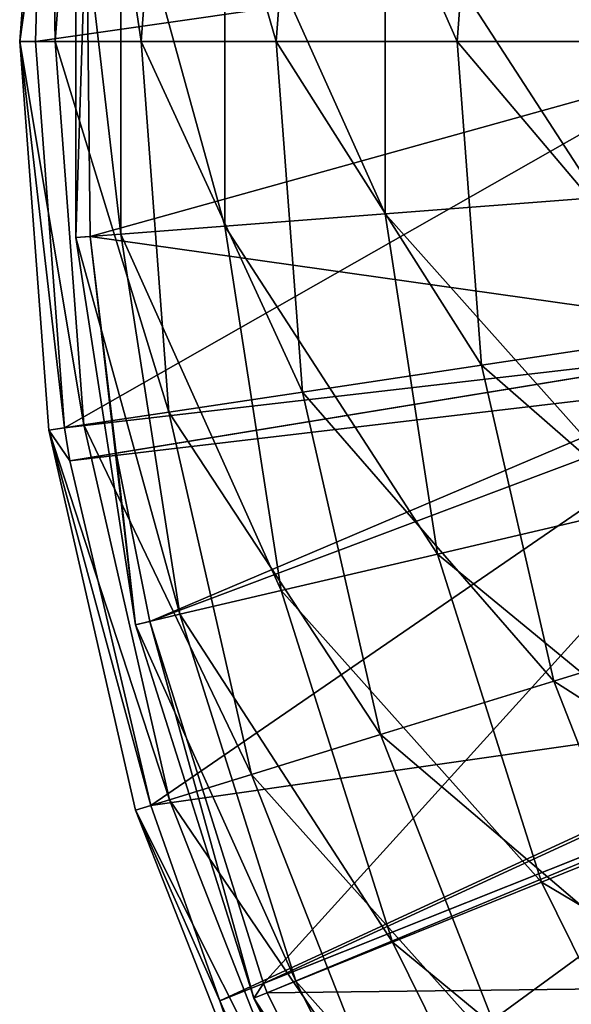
# Model space of a CAD drawing. Header units: millimetres. Extents: x 0 to 220, y 0 to 219.
# Tile 3 of 217: x 0 to 23, y 69 to 111. Entities that reach past the tile are written whole.
import ezdxf

# ---------------------------------------------------------------- set-up
doc = ezdxf.new("R2010")
doc.units = ezdxf.units.MM
doc.header["$LTSCALE"] = 25.4
doc.layers.get('0').update_dxf_attribs({"true_color": 0xff5454})

# ---------------------------------------------------------------- blocks, each defined once
blk = doc.blocks.new('PEAR-L-8671.STL')
at = {"color": 7, "true_color": 0xe6ffff}
mesh = blk.add_polyface(dxfattribs=at)
corners = [(2.37, 16.397, 126.67), (1.141, 0, 126.67), (1.973, 5.92, 142.092)]
mesh.append_faces([[corners[k] for k in face] for face in [(0, 1, 2)]], dxfattribs={"color": 7})
mesh = blk.add_polyface(dxfattribs=at)
corners = [(2.37, 16.397, 126.67), (2.635, 0, 111.307), (1.141, 0, 126.67), (3.847, 16.174, 111.307)]
mesh.append_faces([[corners[k] for k in face] for face in [(0, 1, 2), (1, 0, 3)]], dxfattribs={"vtx0": -1, "color": 7})
mesh = blk.add_polyface(dxfattribs=at)
corners = [(3.847, 16.174, 111.307), (6.263, 0, 96.304), (2.635, 0, 111.307), (7.434, 15.634, 96.304)]
mesh.append_faces([[corners[k] for k in face] for face in [(0, 1, 2), (1, 0, 3)]], dxfattribs={"vtx0": -1, "color": 7})
mesh = blk.add_polyface(dxfattribs=at)
corners = [(7.434, 15.634, 96.304), (11.955, 0, 81.955), (6.263, 0, 96.304), (13.063, 14.785, 81.955)]
mesh.append_faces([[corners[k] for k in face] for face in [(0, 1, 2), (1, 0, 3)]], dxfattribs={"vtx0": -1, "color": 7})
mesh = blk.add_polyface(dxfattribs=at)
corners = [(13.063, 14.785, 81.955), (19.598, 0, 68.545), (11.955, 0, 81.955), (20.62, 13.646, 68.545)]
mesh.append_faces([[corners[k] for k in face] for face in [(0, 1, 2), (1, 0, 3)]], dxfattribs={"vtx0": -1, "color": 7})
mesh = blk.add_polyface(dxfattribs=at)
corners = [(20.62, 13.646, 68.545), (29.042, 0, 56.335), (19.598, 0, 68.545), (29.959, 12.239, 56.335)]
mesh.append_faces([[corners[k] for k in face] for face in [(0, 1, 2), (1, 0, 3)]], dxfattribs={"vtx0": -1, "color": 7})
mesh = blk.add_polyface(dxfattribs=at)
corners = [(3.503, 8.265, 125.346), (3.957, 5.812, 141.865), (3.503, -8.265, 125.346)]
mesh.append_faces([[corners[k] for k in face] for face in [(0, 1, 2)]], dxfattribs={"color": 7})
mesh = blk.add_polyface(dxfattribs=at)
corners = [(5.411, -8.119, 108.926), (3.503, 8.265, 125.346), (3.503, -8.265, 125.346), (5.411, 8.119, 108.926)]
mesh.append_faces([[corners[k] for k in face] for face in [(0, 1, 2), (1, 0, 3)]], dxfattribs={"vtx0": -1, "color": 7})
mesh = blk.add_polyface(dxfattribs=at)
corners = [(9.794, -7.782, 92.991), (5.411, 8.119, 108.926), (5.411, -8.119, 108.926), (9.794, 7.782, 92.991)]
mesh.append_faces([[corners[k] for k in face] for face in [(0, 1, 2), (1, 0, 3)]], dxfattribs={"vtx0": -1, "color": 7})
mesh = blk.add_polyface(dxfattribs=at)
corners = [(16.55, -7.263, 77.913), (9.794, 7.782, 92.991), (9.794, -7.782, 92.991), (16.55, 7.263, 77.913)]
mesh.append_faces([[corners[k] for k in face] for face in [(0, 1, 2), (1, 0, 3)]], dxfattribs={"vtx0": -1, "color": 7})
mesh = blk.add_polyface(dxfattribs=at)
corners = [(25.519, -6.575, 64.044), (16.55, 7.263, 77.913), (16.55, -7.263, 77.913), (25.519, 6.575, 64.044)]
mesh.append_faces([[corners[k] for k in face] for face in [(0, 1, 2), (1, 0, 3)]], dxfattribs={"vtx0": -1, "color": 7})
mesh = blk.add_polyface(dxfattribs=at)
corners = [(1.973, 5.92, 142.092), (1.141, 0, 126.67), (1.812, 0, 142.092)]
mesh.append_faces([[corners[k] for k in face] for face in [(0, 1, 2)]], dxfattribs={"color": 7})
mesh = blk.add_polyface(dxfattribs=at)
corners = [(31.79, 4.303, 403.683), (1.812, 0, 142.092), (31.673, 0, 403.683), (1.973, 5.92, 142.092)]
mesh.append_faces([[corners[k] for k in face] for face in [(0, 1, 2), (1, 0, 3)]], dxfattribs={"vtx0": -1, "color": 7})
mesh = blk.add_polyface(dxfattribs=at)
corners = [(3.957, 5.812, 141.865), (4.114, -8.218, 141.865), (3.503, -8.265, 125.346)]
mesh.append_faces([[corners[k] for k in face] for face in [(0, 1, 2)]], dxfattribs={"color": 7})
mesh = blk.add_polyface(dxfattribs=at)
corners = [(3.957, 5.812, 141.865), (33.774, 4.196, 403.456), (33.66, 0, 403.456)]
mesh.append_faces([[corners[k] for k in face] for face in [(0, 1, 2)]], dxfattribs={"color": 7})
mesh = blk.add_polyface(dxfattribs=at)
corners = [(3.957, 5.812, 141.865), (33.66, 0, 403.456), (4.114, -8.218, 141.865)]
mesh.append_faces([[corners[k] for k in face] for face in [(0, 1, 2)]], dxfattribs={"color": 7})
mesh = blk.add_polyface(dxfattribs=at)
corners = [(3.033, -16.297, 142.092), (1.141, 0, 126.67), (2.37, -16.397, 126.67), (1.812, 0, 142.092)]
mesh.append_faces([[corners[k] for k in face] for face in [(0, 1, 2), (1, 0, 3)]], dxfattribs={"vtx0": -1, "color": 7})
mesh = blk.add_polyface(dxfattribs=at)
corners = [(1.141, 0, 126.67), (3.847, -16.174, 111.307), (2.37, -16.397, 126.67), (2.635, 0, 111.307)]
mesh.append_faces([[corners[k] for k in face] for face in [(0, 1, 2), (1, 0, 3)]], dxfattribs={"vtx0": -1, "color": 7})
mesh = blk.add_polyface(dxfattribs=at)
corners = [(1.812, 0, 142.092), (3.033, -16.297, 142.092), (31.673, 0, 403.683)]
mesh.append_faces([[corners[k] for k in face] for face in [(0, 1, 2)]], dxfattribs={"color": 7})
mesh = blk.add_polyface(dxfattribs=at)
corners = [(2.635, 0, 111.307), (7.434, -15.634, 96.304), (3.847, -16.174, 111.307), (6.263, 0, 96.304)]
mesh.append_faces([[corners[k] for k in face] for face in [(0, 1, 2), (1, 0, 3)]], dxfattribs={"vtx0": -1, "color": 7})
mesh = blk.add_polyface(dxfattribs=at)
corners = [(31.673, 0, 403.683), (3.033, -16.297, 142.092), (32.72, -12.859, 403.683)]
mesh.append_faces([[corners[k] for k in face] for face in [(0, 1, 2)]], dxfattribs={"color": 7})
mesh = blk.add_polyface(dxfattribs=at)
corners = [(33.66, 0, 403.456), (34.681, -12.538, 403.456), (4.114, -8.218, 141.865)]
mesh.append_faces([[corners[k] for k in face] for face in [(0, 1, 2)]], dxfattribs={"color": 7})
mesh = blk.add_polyface(dxfattribs=at)
corners = [(6.263, 0, 96.304), (13.063, -14.785, 81.955), (7.434, -15.634, 96.304), (11.955, 0, 81.955)]
mesh.append_faces([[corners[k] for k in face] for face in [(0, 1, 2), (1, 0, 3)]], dxfattribs={"vtx0": -1, "color": 7})
mesh = blk.add_polyface(dxfattribs=at)
corners = [(11.955, 0, 81.955), (20.62, -13.646, 68.545), (13.063, -14.785, 81.955), (19.598, 0, 68.545)]
mesh.append_faces([[corners[k] for k in face] for face in [(0, 1, 2), (1, 0, 3)]], dxfattribs={"vtx0": -1, "color": 7})
mesh = blk.add_polyface(dxfattribs=at)
corners = [(19.598, 0, 68.545), (29.959, -12.239, 56.335), (20.62, -13.646, 68.545), (29.042, 0, 56.335)]
mesh.append_faces([[corners[k] for k in face] for face in [(0, 1, 2), (1, 0, 3)]], dxfattribs={"vtx0": -1, "color": 7})
mesh = blk.add_polyface(dxfattribs=at)
corners = [(27.527, -19.57, 64.044), (16.55, -7.263, 77.913), (18.767, -21.62, 77.913), (25.519, -6.575, 64.044)]
mesh.append_faces([[corners[k] for k in face] for face in [(0, 1, 2), (1, 0, 3)]], dxfattribs={"vtx0": -1, "color": 7})
mesh = blk.add_polyface(dxfattribs=at)
corners = [(18.767, -21.62, 77.913), (9.794, -7.782, 92.991), (12.17, -23.164, 92.991), (16.55, -7.263, 77.913)]
mesh.append_faces([[corners[k] for k in face] for face in [(0, 1, 2), (1, 0, 3)]], dxfattribs={"vtx0": -1, "color": 7})
mesh = blk.add_polyface(dxfattribs=at)
corners = [(12.17, -23.164, 92.991), (5.411, -8.119, 108.926), (7.89, -24.165, 108.926), (9.794, -7.782, 92.991)]
mesh.append_faces([[corners[k] for k in face] for face in [(0, 1, 2), (1, 0, 3)]], dxfattribs={"vtx0": -1, "color": 7})
mesh = blk.add_polyface(dxfattribs=at)
corners = [(7.89, -24.165, 108.926), (3.503, -8.265, 125.346), (6.026, -24.602, 125.346), (5.411, -8.119, 108.926)]
mesh.append_faces([[corners[k] for k in face] for face in [(0, 1, 2), (1, 0, 3)]], dxfattribs={"vtx0": -1, "color": 7})
mesh = blk.add_polyface(dxfattribs=at)
corners = [(4.114, -8.218, 141.865), (6.026, -24.602, 125.346), (3.503, -8.265, 125.346)]
mesh.append_faces([[corners[k] for k in face] for face in [(0, 1, 2)]], dxfattribs={"color": 7})
mesh = blk.add_polyface(dxfattribs=at)
corners = [(4.114, -8.218, 141.865), (5.214, -17.369, 141.865), (6.026, -24.602, 125.346)]
mesh.append_faces([[corners[k] for k in face] for face in [(0, 1, 2)]], dxfattribs={"color": 7})
mesh = blk.add_polyface(dxfattribs=at)
corners = [(4.114, -8.218, 141.865), (34.681, -12.538, 403.456), (5.214, -17.369, 141.865)]
mesh.append_faces([[corners[k] for k in face] for face in [(0, 1, 2)]], dxfattribs={"color": 7})
mesh = blk.add_polyface(dxfattribs=at)
corners = [(20.62, -13.646, 68.545), (32.69, -24.204, 56.335), (23.665, -26.988, 68.545), (29.959, -12.239, 56.335)]
mesh.append_faces([[corners[k] for k in face] for face in [(0, 1, 2), (1, 0, 3)]], dxfattribs={"vtx0": -1, "color": 7})
mesh = blk.add_polyface(dxfattribs=at)
corners = [(32.72, -12.859, 403.683), (3.033, -16.297, 142.092), (3.253, -17.69, 142.092)]
mesh.append_faces([[corners[k] for k in face] for face in [(0, 1, 2)]], dxfattribs={"color": 7})
mesh = blk.add_polyface(dxfattribs=at)
corners = [(32.72, -12.859, 403.683), (3.253, -17.69, 142.092), (32.95, -14.192, 403.683)]
mesh.append_faces([[corners[k] for k in face] for face in [(0, 1, 2)]], dxfattribs={"color": 7})
mesh = blk.add_polyface(dxfattribs=at)
corners = [(34.681, -12.538, 403.456), (6.623, -24.462, 141.865), (5.214, -17.369, 141.865)]
mesh.append_faces([[corners[k] for k in face] for face in [(0, 1, 2)]], dxfattribs={"color": 7})
mesh = blk.add_polyface(dxfattribs=at)
corners = [(34.681, -12.538, 403.456), (34.906, -13.838, 403.456), (6.623, -24.462, 141.865)]
mesh.append_faces([[corners[k] for k in face] for face in [(0, 1, 2)]], dxfattribs={"color": 7})
mesh = blk.add_polyface(dxfattribs=at)
corners = [(13.063, -14.785, 81.955), (23.665, -26.988, 68.545), (16.362, -29.24, 81.955), (20.62, -13.646, 68.545)]
mesh.append_faces([[corners[k] for k in face] for face in [(0, 1, 2), (1, 0, 3)]], dxfattribs={"vtx0": -1, "color": 7})
mesh = blk.add_polyface(dxfattribs=at)
corners = [(34.906, -13.838, 403.456), (11.424, -39.737, 141.865), (6.623, -24.462, 141.865)]
mesh.append_faces([[corners[k] for k in face] for face in [(0, 1, 2)]], dxfattribs={"color": 7})
mesh = blk.add_polyface(dxfattribs=at)
corners = [(34.906, -13.838, 403.456), (38.602, -27.23, 403.456), (11.424, -39.737, 141.865)]
mesh.append_faces([[corners[k] for k in face] for face in [(0, 1, 2)]], dxfattribs={"color": 7})
mesh = blk.add_polyface(dxfattribs=at)
corners = [(32.95, -14.192, 403.683), (3.253, -17.69, 142.092), (6.67, -32.23, 142.092)]
mesh.append_faces([[corners[k] for k in face] for face in [(0, 1, 2)]], dxfattribs={"color": 7})
mesh = blk.add_polyface(dxfattribs=at)
corners = [(32.95, -14.192, 403.683), (6.67, -32.23, 142.092), (36.741, -27.929, 403.683)]
mesh.append_faces([[corners[k] for k in face] for face in [(0, 1, 2)]], dxfattribs={"color": 7})
mesh = blk.add_polyface(dxfattribs=at)
corners = [(7.434, -15.634, 96.304), (16.362, -29.24, 81.955), (10.923, -30.918, 96.304), (13.063, -14.785, 81.955)]
mesh.append_faces([[corners[k] for k in face] for face in [(0, 1, 2), (1, 0, 3)]], dxfattribs={"vtx0": -1, "color": 7})
mesh = blk.add_polyface(dxfattribs=at)
corners = [(3.847, -16.174, 111.307), (10.923, -30.918, 96.304), (7.456, -31.987, 111.307), (7.434, -15.634, 96.304)]
mesh.append_faces([[corners[k] for k in face] for face in [(0, 1, 2), (1, 0, 3)]], dxfattribs={"vtx0": -1, "color": 7})
mesh = blk.add_polyface(dxfattribs=at)
corners = [(2.37, -16.397, 126.67), (7.456, -31.987, 111.307), (6.029, -32.428, 126.67), (3.847, -16.174, 111.307)]
mesh.append_faces([[corners[k] for k in face] for face in [(0, 1, 2), (1, 0, 3)]], dxfattribs={"vtx0": -1, "color": 7})
mesh = blk.add_polyface(dxfattribs=at)
corners = [(3.033, -16.297, 142.092), (2.37, -16.397, 126.67), (3.253, -17.69, 142.092)]
mesh.append_faces([[corners[k] for k in face] for face in [(0, 1, 2)]], dxfattribs={"color": 7})
mesh = blk.add_polyface(dxfattribs=at)
corners = [(2.37, -16.397, 126.67), (6.029, -32.428, 126.67), (6.67, -32.23, 142.092)]
mesh.append_faces([[corners[k] for k in face] for face in [(0, 1, 2)]], dxfattribs={"color": 7})
mesh = blk.add_polyface(dxfattribs=at)
corners = [(2.37, -16.397, 126.67), (6.67, -32.23, 142.092), (3.253, -17.69, 142.092)]
mesh.append_faces([[corners[k] for k in face] for face in [(0, 1, 2)]], dxfattribs={"color": 7})
mesh = blk.add_polyface(dxfattribs=at)
corners = [(5.214, -17.369, 141.865), (6.623, -24.462, 141.865), (6.026, -24.602, 125.346)]
mesh.append_faces([[corners[k] for k in face] for face in [(0, 1, 2)]], dxfattribs={"color": 7})
mesh = blk.add_polyface(dxfattribs=at)
corners = [(31.494, -32.107, 64.044), (18.767, -21.62, 77.913), (23.15, -35.47, 77.913), (27.527, -19.57, 64.044)]
mesh.append_faces([[corners[k] for k in face] for face in [(0, 1, 2), (1, 0, 3)]], dxfattribs={"vtx0": -1, "color": 7})
mesh = blk.add_polyface(dxfattribs=at)
corners = [(23.15, -35.47, 77.913), (12.17, -23.164, 92.991), (16.866, -38.003, 92.991), (18.767, -21.62, 77.913)]
mesh.append_faces([[corners[k] for k in face] for face in [(0, 1, 2), (1, 0, 3)]], dxfattribs={"vtx0": -1, "color": 7})
mesh = blk.add_polyface(dxfattribs=at)
corners = [(16.866, -38.003, 92.991), (7.89, -24.165, 108.926), (12.789, -39.646, 108.926), (12.17, -23.164, 92.991)]
mesh.append_faces([[corners[k] for k in face] for face in [(0, 1, 2), (1, 0, 3)]], dxfattribs={"vtx0": -1, "color": 7})
mesh = blk.add_polyface(dxfattribs=at)
corners = [(12.789, -39.646, 108.926), (6.026, -24.602, 125.346), (11.014, -40.361, 125.346), (7.89, -24.165, 108.926)]
mesh.append_faces([[corners[k] for k in face] for face in [(0, 1, 2), (1, 0, 3)]], dxfattribs={"vtx0": -1, "color": 7})
mesh = blk.add_polyface(dxfattribs=at)
corners = [(6.623, -24.462, 141.865), (11.014, -40.361, 125.346), (6.026, -24.602, 125.346)]
mesh.append_faces([[corners[k] for k in face] for face in [(0, 1, 2)]], dxfattribs={"color": 7})
mesh = blk.add_polyface(dxfattribs=at)
corners = [(6.623, -24.462, 141.865), (11.424, -39.737, 141.865), (11.014, -40.361, 125.346)]
mesh.append_faces([[corners[k] for k in face] for face in [(0, 1, 2)]], dxfattribs={"color": 7})
mesh = blk.add_polyface(dxfattribs=at)
corners = [(23.665, -26.988, 68.545), (37.174, -35.628, 56.335), (28.665, -39.726, 68.545), (32.69, -24.204, 56.335)]
mesh.append_faces([[corners[k] for k in face] for face in [(0, 1, 2), (1, 0, 3)]], dxfattribs={"vtx0": -1, "color": 7})
mesh = blk.add_polyface(dxfattribs=at)
corners = [(16.362, -29.24, 81.955), (28.665, -39.726, 68.545), (21.779, -43.042, 81.955), (23.665, -26.988, 68.545)]
mesh.append_faces([[corners[k] for k in face] for face in [(0, 1, 2), (1, 0, 3)]], dxfattribs={"vtx0": -1, "color": 7})
mesh = blk.add_polyface(dxfattribs=at)
corners = [(38.602, -27.23, 403.456), (39.164, -28.684, 403.456), (11.424, -39.737, 141.865)]
mesh.append_faces([[corners[k] for k in face] for face in [(0, 1, 2)]], dxfattribs={"color": 7})
mesh = blk.add_polyface(dxfattribs=at)
corners = [(36.741, -27.929, 403.683), (6.67, -32.23, 142.092), (9.578, -40.473, 142.092)]
mesh.append_faces([[corners[k] for k in face] for face in [(0, 1, 2)]], dxfattribs={"color": 7})
mesh = blk.add_polyface(dxfattribs=at)
corners = [(36.741, -27.929, 403.683), (9.578, -40.473, 142.092), (37.318, -29.42, 403.683)]
mesh.append_faces([[corners[k] for k in face] for face in [(0, 1, 2)]], dxfattribs={"color": 7})
mesh = blk.add_polyface(dxfattribs=at)
corners = [(39.164, -28.684, 403.456), (11.582, -40.132, 141.865), (11.424, -39.737, 141.865)]
mesh.append_faces([[corners[k] for k in face] for face in [(0, 1, 2)]], dxfattribs={"color": 7})
mesh = blk.add_polyface(dxfattribs=at)
corners = [(11.582, -40.132, 141.865), (44.63, -39.748, 403.456), (18.876, -54.862, 141.865), (39.164, -28.684, 403.456)]
mesh.append_faces([[corners[k] for k in face] for face in [(0, 1, 2), (1, 0, 3)]], dxfattribs={"vtx0": -1, "color": 7})
mesh = blk.add_polyface(dxfattribs=at)
corners = [(37.318, -29.42, 403.683), (9.578, -40.473, 142.092), (12.641, -47.443, 142.092)]
mesh.append_faces([[corners[k] for k in face] for face in [(0, 1, 2)]], dxfattribs={"color": 7})
mesh = blk.add_polyface(dxfattribs=at)
corners = [(10.923, -30.918, 96.304), (21.779, -43.042, 81.955), (16.651, -45.512, 96.304), (16.362, -29.24, 81.955)]
mesh.append_faces([[corners[k] for k in face] for face in [(0, 1, 2), (1, 0, 3)]], dxfattribs={"vtx0": -1, "color": 7})
mesh = blk.add_polyface(dxfattribs=at)
corners = [(37.318, -29.42, 403.683), (12.641, -47.443, 142.092), (42.924, -40.767, 403.683)]
mesh.append_faces([[corners[k] for k in face] for face in [(0, 1, 2)]], dxfattribs={"color": 7})
mesh = blk.add_polyface(dxfattribs=at)
corners = [(7.456, -31.987, 111.307), (16.651, -45.512, 96.304), (13.382, -47.086, 111.307), (10.923, -30.918, 96.304)]
mesh.append_faces([[corners[k] for k in face] for face in [(0, 1, 2), (1, 0, 3)]], dxfattribs={"vtx0": -1, "color": 7})
mesh = blk.add_polyface(dxfattribs=at)
corners = [(6.029, -32.428, 126.67), (13.382, -47.086, 111.307), (12.036, -47.734, 126.67), (7.456, -31.987, 111.307)]
mesh.append_faces([[corners[k] for k in face] for face in [(0, 1, 2), (1, 0, 3)]], dxfattribs={"vtx0": -1, "color": 7})
mesh = blk.add_polyface(dxfattribs=at)
corners = [(6.67, -32.23, 142.092), (6.029, -32.428, 126.67), (9.578, -40.473, 142.092)]
mesh.append_faces([[corners[k] for k in face] for face in [(0, 1, 2)]], dxfattribs={"color": 7})
mesh = blk.add_polyface(dxfattribs=at)
corners = [(37.329, -43.891, 64.044), (23.15, -35.47, 77.913), (29.596, -48.488, 77.913), (31.494, -32.107, 64.044)]
mesh.append_faces([[corners[k] for k in face] for face in [(0, 1, 2), (1, 0, 3)]], dxfattribs={"vtx0": -1, "color": 7})
mesh = blk.add_polyface(dxfattribs=at)
corners = [(6.029, -32.428, 126.67), (12.036, -47.734, 126.67), (9.578, -40.473, 142.092)]
mesh.append_faces([[corners[k] for k in face] for face in [(0, 1, 2)]], dxfattribs={"color": 7})
mesh = blk.add_polyface(dxfattribs=at)
corners = [(29.596, -48.488, 77.913), (16.866, -38.003, 92.991), (23.772, -51.951, 92.991), (23.15, -35.47, 77.913)]
mesh.append_faces([[corners[k] for k in face] for face in [(0, 1, 2), (1, 0, 3)]], dxfattribs={"vtx0": -1, "color": 7})
mesh = blk.add_polyface(dxfattribs=at)
corners = [(23.772, -51.951, 92.991), (12.789, -39.646, 108.926), (19.994, -54.197, 108.926), (16.866, -38.003, 92.991)]
mesh.append_faces([[corners[k] for k in face] for face in [(0, 1, 2), (1, 0, 3)]], dxfattribs={"vtx0": -1, "color": 7})
mesh = blk.add_polyface(dxfattribs=at)
corners = [(19.994, -54.197, 108.926), (11.014, -40.361, 125.346), (18.349, -55.175, 125.346), (12.789, -39.646, 108.926)]
mesh.append_faces([[corners[k] for k in face] for face in [(0, 1, 2), (1, 0, 3)]], dxfattribs={"vtx0": -1, "color": 7})
mesh = blk.add_polyface(dxfattribs=at)
corners = [(11.424, -39.737, 141.865), (11.582, -40.132, 141.865), (11.014, -40.361, 125.346)]
mesh.append_faces([[corners[k] for k in face] for face in [(0, 1, 2)]], dxfattribs={"color": 7})
mesh = blk.add_polyface(dxfattribs=at)
corners = [(18.876, -54.862, 141.865), (47.014, -43.49, 403.456), (22.298, -60.248, 141.865), (44.63, -39.748, 403.456)]
mesh.append_faces([[corners[k] for k in face] for face in [(0, 1, 2), (1, 0, 3)]], dxfattribs={"vtx0": -1, "color": 7})
mesh = blk.add_polyface(dxfattribs=at)
corners = [(21.779, -43.042, 81.955), (35.507, -51.577, 68.545), (29.192, -55.883, 81.955), (28.665, -39.726, 68.545)]
mesh.append_faces([[corners[k] for k in face] for face in [(0, 1, 2), (1, 0, 3)]], dxfattribs={"vtx0": -1, "color": 7})
mesh = blk.add_polyface(dxfattribs=at)
corners = [(11.014, -40.361, 125.346), (18.876, -54.862, 141.865), (18.349, -55.175, 125.346), (11.582, -40.132, 141.865)]
mesh.append_faces([[corners[k] for k in face] for face in [(0, 1, 2), (1, 0, 3)]], dxfattribs={"vtx0": -1, "color": 7})
mesh = blk.add_polyface(dxfattribs=at)
corners = [(9.578, -40.473, 142.092), (12.036, -47.734, 126.67), (12.641, -47.443, 142.092)]
mesh.append_faces([[corners[k] for k in face] for face in [(0, 1, 2)]], dxfattribs={"color": 7})
blk = doc.blocks.new('Grupuj#4')
at = {"color": 0}
blk.add_blockref('PEAR-L-8671.STL', (-1.141, 109.708, -19.555), dxfattribs=at)

msp = doc.modelspace()

# ---------------------------------------------------------------- block references
at = {"color": 0}
msp.add_blockref('Grupuj#4', (0, 0), dxfattribs=at)

doc.saveas('drawing.dxf')
